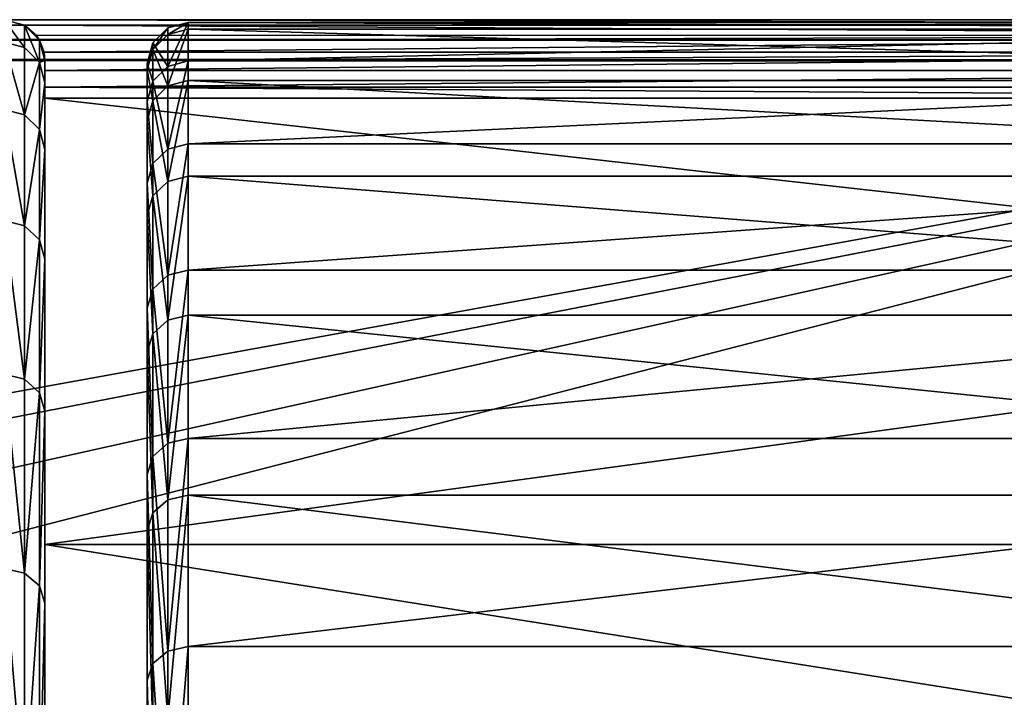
# Model space of a CAD drawing. Header units: millimetres. Extents: x 1 to 138, y -45 to 37.
# Tile 254 of 256: x 128.06 to 132.87, y 14.09 to 17.4. Entities that reach past the tile are written whole.
import ezdxf

# ---------------------------------------------------------------- set-up
doc = ezdxf.new("R2010")
doc.units = ezdxf.units.MM
doc.header["$LTSCALE"] = 25.4
doc.layers.get('0').update_dxf_attribs({"true_color": 0xff5454})

# ---------------------------------------------------------------- blocks, each defined once
blk = doc.blocks.new('PROFILE-FOCUS-LED-7618-7620-7621-7622.STL#2')
at = {"color": 250, "true_color": 0x262626}
mesh = blk.add_polyface(dxfattribs=at)
corners = [(1.3854, 17.3974, 93.1048), (10.3854, 17.3974, 62.665), (1.3854, 17.3974, 62.665), (127.9854, 17.3974, 62.665), (136.9854, 17.3974, 62.665), (136.9854, 17.3974, 93.1048), (127.9854, 17.3974, 55.8048), (10.3854, 17.3974, 55.8048)]
mesh.append_faces([[corners[k] for k in face] for face in [(0, 1, 2), (4, 0, 5), (1, 6, 7)]], dxfattribs={"vtx0": -1, "color": 250})
mesh.append_faces([[corners[k] for k in face] for face in [(3, 0, 4), (6, 1, 3)]], dxfattribs={"vtx0": -1, "vtx1": -1, "color": 250})
mesh.append_faces([[corners[k] for k in face] for face in [(1, 0, 3)]], dxfattribs={"vtx0": -1, "vtx1": -1, "vtx2": -1, "color": 250})
mesh = blk.add_polyface(dxfattribs=at)
corners = [(1.3854, 17.3707, 93.2048), (136.9854, 17.3974, 93.1048), (1.3854, 17.3974, 93.1048), (136.9854, 17.3707, 93.2048)]
mesh.append_faces([[corners[k] for k in face] for face in [(0, 1, 2), (1, 0, 3)]], dxfattribs={"vtx0": -1, "color": 250})
mesh = blk.add_polyface(dxfattribs=at)
corners = [(136.9854, 17.2975, 93.278), (1.3854, 17.3707, 93.2048), (1.3854, 17.2975, 93.278), (136.9854, 17.3707, 93.2048)]
mesh.append_faces([[corners[k] for k in face] for face in [(0, 1, 2), (1, 0, 3)]], dxfattribs={"vtx0": -1, "color": 250})
mesh = blk.add_polyface(dxfattribs=at)
corners = [(136.9854, 17.3974, 62.665), (136.9854, 17.3771, 62.5771), (127.9854, 17.3974, 62.665)]
mesh.append_faces([[corners[k] for k in face] for face in [(0, 1, 2)]], dxfattribs={"color": 250})
mesh = blk.add_polyface(dxfattribs=at)
corners = [(127.9854, 17.3974, 62.665), (136.9854, 17.3771, 62.5771), (128.0854, 17.3707, 62.565)]
mesh.append_faces([[corners[k] for k in face] for face in [(0, 1, 2)]], dxfattribs={"color": 250})
mesh = blk.add_polyface(dxfattribs=at)
corners = [(127.9854, 17.3974, 62.665), (128.0854, 17.3707, 55.8048), (127.9854, 17.3974, 55.8048), (128.0854, 17.3707, 62.565)]
mesh.append_faces([[corners[k] for k in face] for face in [(0, 1, 2), (1, 0, 3)]], dxfattribs={"vtx0": -1, "color": 250})
mesh = blk.add_polyface(dxfattribs=at)
corners = [(127.9854, 17.3974, 55.8048), (128.0854, 17.2608, 53.8484), (127.9854, 17.2874, 53.8454), (128.0854, 17.3707, 55.8048)]
mesh.append_faces([[corners[k] for k in face] for face in [(0, 1, 2), (1, 0, 3)]], dxfattribs={"vtx0": -1, "color": 250})
mesh = blk.add_polyface(dxfattribs=at)
corners = [(136.9854, 17.3771, 62.5771), (136.9854, 17.3203, 62.5072), (128.0854, 17.3707, 62.565)]
mesh.append_faces([[corners[k] for k in face] for face in [(0, 1, 2)]], dxfattribs={"color": 250})
mesh = blk.add_polyface(dxfattribs=at)
corners = [(128.0854, 17.3707, 62.565), (136.9854, 17.3203, 62.5072), (128.142, 17.3219, 62.5084)]
mesh.append_faces([[corners[k] for k in face] for face in [(0, 1, 2)]], dxfattribs={"color": 250})
mesh = blk.add_polyface(dxfattribs=at)
corners = [(128.142, 17.3219, 62.5084), (128.1586, 17.2975, 55.8048), (128.0854, 17.3707, 55.8048)]
mesh.append_faces([[corners[k] for k in face] for face in [(0, 1, 2)]], dxfattribs={"color": 250})
mesh = blk.add_polyface(dxfattribs=at)
corners = [(128.0854, 17.3707, 62.565), (128.142, 17.3219, 62.5084), (128.0854, 17.3707, 55.8048)]
mesh.append_faces([[corners[k] for k in face] for face in [(0, 1, 2)]], dxfattribs={"color": 250})
mesh = blk.add_polyface(dxfattribs=at)
corners = [(128.0854, 17.3707, 55.8048), (128.1586, 17.188, 53.8566), (128.0854, 17.2608, 53.8484), (128.1586, 17.2975, 55.8048)]
mesh.append_faces([[corners[k] for k in face] for face in [(0, 1, 2), (1, 0, 3)]], dxfattribs={"vtx0": -1, "color": 250})
mesh = blk.add_polyface(dxfattribs=at)
corners = [(128.7854, 17.1694, 58.449), (128.8854, 17.3836, 56.4996), (128.7854, 17.3569, 56.4986), (128.8854, 17.1959, 58.4531)]
mesh.append_faces([[corners[k] for k in face] for face in [(0, 1, 2), (1, 0, 3)]], dxfattribs={"vtx0": -1, "color": 250})
mesh = blk.add_polyface(dxfattribs=at)
corners = [(128.7854, 17.3248, 54.5394), (128.8854, 17.3836, 56.4996), (128.8854, 17.3515, 54.5374), (128.7854, 17.3569, 56.4986)]
mesh.append_faces([[corners[k] for k in face] for face in [(0, 1, 2), (1, 0, 3)]], dxfattribs={"vtx0": -1, "color": 250})
mesh = blk.add_polyface(dxfattribs=at)
corners = [(128.8854, 17.1959, 58.4531), (137.4854, 17.3836, 56.4996), (128.8854, 17.3836, 56.4996), (137.4854, 17.1959, 58.4531)]
mesh.append_faces([[corners[k] for k in face] for face in [(0, 1, 2), (1, 0, 3)]], dxfattribs={"vtx0": -1, "color": 250})
mesh = blk.add_polyface(dxfattribs=at)
corners = [(128.8854, 17.3836, 56.4996), (137.4854, 17.3515, 54.5374), (128.8854, 17.3515, 54.5374), (137.4854, 17.3836, 56.4996)]
mesh.append_faces([[corners[k] for k in face] for face in [(0, 1, 2), (1, 0, 3)]], dxfattribs={"vtx0": -1, "color": 250})
mesh = blk.add_polyface(dxfattribs=at)
corners = [(128.7854, 17.1694, 58.449), (128.7122, 17.2837, 56.4957), (128.7122, 17.0971, 58.438), (128.7854, 17.3569, 56.4986)]
mesh.append_faces([[corners[k] for k in face] for face in [(0, 1, 2), (1, 0, 3)]], dxfattribs={"vtx0": -1, "color": 250})
mesh = blk.add_polyface(dxfattribs=at)
corners = [(128.7122, 17.2518, 54.5447), (128.7854, 17.3569, 56.4986), (128.7854, 17.3248, 54.5394), (128.7122, 17.2837, 56.4957)]
mesh.append_faces([[corners[k] for k in face] for face in [(0, 1, 2), (1, 0, 3)]], dxfattribs={"vtx0": -1, "color": 250})
mesh = blk.add_polyface(dxfattribs=at)
corners = [(128.7122, 17.2518, 54.5447), (128.7854, 17.0735, 52.5961), (128.7122, 17.0016, 52.6095), (128.7854, 17.3248, 54.5394)]
mesh.append_faces([[corners[k] for k in face] for face in [(0, 1, 2), (1, 0, 3)]], dxfattribs={"vtx0": -1, "color": 250})
mesh = blk.add_polyface(dxfattribs=at)
corners = [(128.7854, 17.0735, 52.5961), (128.8854, 17.3515, 54.5374), (128.8854, 17.0999, 52.5912), (128.7854, 17.3248, 54.5394)]
mesh.append_faces([[corners[k] for k in face] for face in [(0, 1, 2), (1, 0, 3)]], dxfattribs={"vtx0": -1, "color": 250})
mesh = blk.add_polyface(dxfattribs=at)
corners = [(128.8854, 17.3515, 54.5374), (137.4854, 17.0999, 52.5912), (128.8854, 17.0999, 52.5912), (137.4854, 17.3515, 54.5374)]
mesh.append_faces([[corners[k] for k in face] for face in [(0, 1, 2), (1, 0, 3)]], dxfattribs={"vtx0": -1, "color": 250})
mesh = blk.add_polyface(dxfattribs=at)
corners = [(136.9854, 17.1975, 93.3048), (1.3854, 17.2975, 93.278), (1.3854, 17.1975, 93.3048), (136.9854, 17.2975, 93.278)]
mesh.append_faces([[corners[k] for k in face] for face in [(0, 1, 2), (1, 0, 3)]], dxfattribs={"vtx0": -1, "color": 250})
mesh = blk.add_polyface(dxfattribs=at)
corners = [(127.9854, 17.2874, 53.8454), (128.0854, 16.9326, 51.9166), (127.9854, 16.9587, 51.9107), (128.0854, 17.2608, 53.8484)]
mesh.append_faces([[corners[k] for k in face] for face in [(0, 1, 2), (1, 0, 3)]], dxfattribs={"vtx0": -1, "color": 250})
mesh = blk.add_polyface(dxfattribs=at)
corners = [(136.9854, 17.3203, 62.5072), (128.1586, 17.2975, 62.4917), (128.142, 17.3219, 62.5084)]
mesh.append_faces([[corners[k] for k in face] for face in [(0, 1, 2)]], dxfattribs={"color": 250})
mesh = blk.add_polyface(dxfattribs=at)
corners = [(128.142, 17.3219, 62.5084), (128.1586, 17.2975, 62.4917), (128.1586, 17.2975, 55.8048)]
mesh.append_faces([[corners[k] for k in face] for face in [(0, 1, 2)]], dxfattribs={"color": 250})
mesh = blk.add_polyface(dxfattribs=at)
corners = [(136.9854, 17.3203, 62.5072), (128.1811, 17.2386, 62.4692), (128.1586, 17.2975, 62.4917)]
mesh.append_faces([[corners[k] for k in face] for face in [(0, 1, 2)]], dxfattribs={"color": 250})
mesh = blk.add_polyface(dxfattribs=at)
corners = [(128.1586, 17.2975, 55.8048), (128.1811, 17.2386, 62.4692), (128.1854, 17.1975, 55.8048)]
mesh.append_faces([[corners[k] for k in face] for face in [(0, 1, 2)]], dxfattribs={"color": 250})
mesh = blk.add_polyface(dxfattribs=at)
corners = [(128.1586, 17.2975, 62.4917), (128.1811, 17.2386, 62.4692), (128.1586, 17.2975, 55.8048)]
mesh.append_faces([[corners[k] for k in face] for face in [(0, 1, 2)]], dxfattribs={"color": 250})
mesh = blk.add_polyface(dxfattribs=at)
corners = [(128.1586, 17.188, 53.8566), (128.1854, 17.1975, 55.8048), (128.1854, 17.0887, 53.8678), (128.1586, 17.2975, 55.8048)]
mesh.append_faces([[corners[k] for k in face] for face in [(0, 1, 2), (1, 0, 3)]], dxfattribs={"vtx0": -1, "color": 250})
mesh = blk.add_polyface(dxfattribs=at)
corners = [(136.9854, 17.2386, 62.4692), (128.1811, 17.2386, 62.4692), (136.9854, 17.3203, 62.5072)]
mesh.append_faces([[corners[k] for k in face] for face in [(0, 1, 2)]], dxfattribs={"color": 250})
mesh = blk.add_polyface(dxfattribs=at)
corners = [(128.7122, 17.0971, 58.438), (128.6854, 17.1838, 56.4917), (128.6854, 16.9982, 58.4228), (128.7122, 17.2837, 56.4957)]
mesh.append_faces([[corners[k] for k in face] for face in [(0, 1, 2), (1, 0, 3)]], dxfattribs={"vtx0": -1, "color": 250})
mesh = blk.add_polyface(dxfattribs=at)
corners = [(128.6854, 17.1838, 56.4917), (128.7122, 17.2518, 54.5447), (128.6854, 17.152, 54.5519), (128.7122, 17.2837, 56.4957)]
mesh.append_faces([[corners[k] for k in face] for face in [(0, 1, 2), (1, 0, 3)]], dxfattribs={"vtx0": -1, "color": 250})
mesh = blk.add_polyface(dxfattribs=at)
corners = [(128.0854, 16.9326, 51.9166), (128.1586, 17.188, 53.8566), (128.1586, 16.8612, 51.9329), (128.0854, 17.2608, 53.8484)]
mesh.append_faces([[corners[k] for k in face] for face in [(0, 1, 2), (1, 0, 3)]], dxfattribs={"vtx0": -1, "color": 250})
mesh = blk.add_polyface(dxfattribs=at)
corners = [(136.9854, 17.2386, 62.4692), (128.1854, 17.1975, 62.465), (128.1811, 17.2386, 62.4692)]
mesh.append_faces([[corners[k] for k in face] for face in [(0, 1, 2)]], dxfattribs={"color": 250})
mesh = blk.add_polyface(dxfattribs=at)
corners = [(128.1811, 17.2386, 62.4692), (128.1854, 17.1975, 62.465), (128.1854, 17.1975, 55.8048)]
mesh.append_faces([[corners[k] for k in face] for face in [(0, 1, 2)]], dxfattribs={"color": 250})
mesh = blk.add_polyface(dxfattribs=at)
corners = [(136.9854, 17.2386, 62.4692), (128.1854, 17.1485, 62.471), (128.1854, 17.1975, 62.465)]
mesh.append_faces([[corners[k] for k in face] for face in [(0, 1, 2)]], dxfattribs={"color": 250})
mesh = blk.add_polyface(dxfattribs=at)
corners = [(136.9854, 17.1485, 62.471), (128.1854, 17.1485, 62.471), (136.9854, 17.2386, 62.4692)]
mesh.append_faces([[corners[k] for k in face] for face in [(0, 1, 2)]], dxfattribs={"color": 250})
mesh = blk.add_polyface(dxfattribs=at)
corners = [(128.6854, 17.152, 54.5519), (128.7122, 17.0016, 52.6095), (128.6854, 16.9033, 52.6279), (128.7122, 17.2518, 54.5447)]
mesh.append_faces([[corners[k] for k in face] for face in [(0, 1, 2), (1, 0, 3)]], dxfattribs={"vtx0": -1, "color": 250})
mesh = blk.add_polyface(dxfattribs=at)
corners = [(1.3854, -17.4025, 93.3048), (67.1525, -4.6608, 93.3048), (1.3854, 17.1975, 93.3048), (69.3476, -5.1619, 93.3048), (136.9854, -17.4025, 93.3048), (65.3921, -3.257, 93.3048), (64.4152, -1.2284, 93.3048), (71.5428, -4.6608, 93.3048), (73.3032, -3.257, 93.3048), (74.2801, -1.2284, 93.3048), (74.2801, 1.0233, 93.3048), (69.3476, 4.9568, 93.3048), (136.9854, 17.1975, 93.3048), (67.1525, 4.4557, 93.3048), (65.3921, 3.0519, 93.3048), (64.4152, 1.0233, 93.3048), (71.5428, 4.4557, 93.3048), (73.3032, 3.0519, 93.3048)]
mesh.append_faces([[corners[k] for k in face] for face in [(0, 1, 2), (1, 0, 3), (3, 4, 7), (7, 4, 8), (8, 4, 9), (9, 4, 10), (2, 11, 12), (11, 2, 13), (13, 2, 14), (14, 2, 15), (15, 2, 6), (12, 10, 4)]], dxfattribs={"vtx0": -1, "vtx1": -1, "color": 250})
mesh.append_faces([[corners[k] for k in face] for face in [(3, 0, 4), (2, 1, 5), (2, 5, 6), (12, 11, 16), (12, 16, 17), (12, 17, 10)]], dxfattribs={"vtx0": -1, "vtx2": -1, "color": 250})
mesh = blk.add_polyface(dxfattribs=at)
corners = [(128.1586, 16.8612, 51.9329), (128.1854, 17.0887, 53.8678), (128.1854, 16.7637, 51.9552), (128.1586, 17.188, 53.8566)]
mesh.append_faces([[corners[k] for k in face] for face in [(0, 1, 2), (1, 0, 3)]], dxfattribs={"vtx0": -1, "color": 250})
mesh = blk.add_polyface(dxfattribs=at)
corners = [(128.1854, -17.2938, 53.8678), (128.1854, -17.4025, 62.465), (128.1854, -17.4025, 55.8048), (128.1854, -17.3536, 62.471), (128.1854, -17.2734, 62.5122), (128.1854, -16.9688, 51.9552), (128.1854, -17.2195, 62.5844), (128.1854, -15.0378, 66.3074), (128.1854, -16.4317, 50.091), (128.1854, -15.6893, 48.2986), (128.1854, -14.7509, 46.6006), (128.1854, -12.0608, 69.4312), (128.1854, -13.6282, 45.0184), (128.1854, -12.3355, 43.5719), (128.1854, -10.8889, 42.2791), (128.1854, -8.447, 71.7894), (128.1854, -9.3067, 41.1565), (128.1854, -7.6087, 40.218), (128.1854, -4.3889, 73.2566), (128.1854, -5.8164, 39.4756), (128.1854, -3.9522, 38.9385), (128.1854, -0.1026, 73.7544), (128.1854, -2.0395, 38.6136), (128.1854, -0.1026, 38.5048), (128.1854, 1.8344, 38.6136), (128.1854, 4.1838, 73.2566), (128.1854, 3.7471, 38.9385), (128.1854, 5.6113, 39.4756), (128.1854, 8.2419, 71.7894), (128.1854, 7.4036, 40.218), (128.1854, 9.1016, 41.1565), (128.1854, 11.8557, 69.4312), (128.1854, 10.6838, 42.2791), (128.1854, 12.1304, 43.5719), (128.1854, 14.8327, 66.3074), (128.1854, 13.4231, 45.0184), (128.1854, 14.5458, 46.6006), (128.1854, 15.4842, 48.2986), (128.1854, 17.0144, 62.5844), (128.1854, 16.2266, 50.091), (128.1854, 16.7637, 51.9552), (128.1854, 17.0887, 53.8678), (128.1854, 17.0683, 62.5122), (128.1854, 17.1485, 62.471), (128.1854, 17.1975, 55.8048), (128.1854, 17.1975, 62.465)]
mesh.append_faces([[corners[k] for k in face] for face in [(0, 1, 2), (43, 44, 45)]], dxfattribs={"vtx0": -1, "color": 250})
mesh.append_faces([[corners[k] for k in face] for face in [(1, 0, 3), (3, 0, 4), (4, 5, 6), (6, 5, 7), (7, 10, 11), (11, 14, 15), (15, 17, 18), (18, 20, 21), (21, 24, 25), (25, 27, 28), (28, 30, 31), (31, 33, 34), (34, 37, 38), (38, 41, 42), (42, 41, 43)]], dxfattribs={"vtx0": -1, "vtx1": -1, "color": 250})
mesh.append_faces([[corners[k] for k in face] for face in [(4, 0, 5), (7, 5, 8), (7, 8, 9), (7, 9, 10), (11, 10, 12), (11, 12, 13), (11, 13, 14), (15, 14, 16), (15, 16, 17), (18, 17, 19), (18, 19, 20), (21, 20, 22), (21, 22, 23), (21, 23, 24), (25, 24, 26), (25, 26, 27), (28, 27, 29), (28, 29, 30), (31, 30, 32), (31, 32, 33), (34, 33, 35), (34, 35, 36), (34, 36, 37), (38, 37, 39), (38, 39, 40), (38, 40, 41), (43, 41, 44)]], dxfattribs={"vtx0": -1, "vtx2": -1, "color": 250})
mesh = blk.add_polyface(dxfattribs=at)
corners = [(128.6854, -14.0458, 66.0456), (128.6854, -19.4369, 58.6413), (128.6854, -19.4654, 58.6667), (128.6854, -19.393, 58.5658), (128.6854, -19.3856, 58.4787), (128.6854, -18.799, 50.4575), (128.6854, -17.2822, 46.7097), (128.6854, -3.6413, 36.691), (128.6854, -12.8116, 67.5424), (128.6854, -11.4175, 68.8915), (128.6854, -9.8811, 70.0761), (128.6854, -8.2217, 71.0812), (128.6854, -6.4602, 71.8942), (128.6854, -4.6188, 72.5049), (128.6854, -2.7206, 72.9056), (128.6854, 0.3886, 36.3649), (128.6854, -0.7894, 73.0912), (128.6854, 1.1503, 73.0594), (128.6854, 4.3991, 36.8769), (128.6854, 3.0744, 72.8106), (128.6854, 4.9584, 72.348), (128.6854, 8.2179, 38.205), (128.6854, 6.7789, 71.6773), (128.6854, 8.5127, 70.807), (128.6854, 8.3032, 38.2239), (128.6854, 8.3884, 38.2046), (128.6854, 8.4212, 38.1851), (128.6854, 13.8407, 45.564), (128.6854, 10.1383, 69.7481), (128.6854, 11.635, 68.5138), (128.6854, 12.9842, 67.1197), (128.6854, 14.1688, 65.5833), (128.6854, 14.8997, 47.1895), (128.6854, 15.1739, 63.9239), (128.6854, 15.77, 48.9234), (128.6854, 15.9869, 62.1625), (128.6854, 16.4406, 50.7438), (128.6854, 16.5976, 60.321), (128.6854, 16.9033, 52.6279), (128.6854, 16.9982, 58.4228), (128.6854, 17.152, 54.5519), (128.6854, 17.1838, 56.4917), (128.6854, -19.5103, 54.4375)]
mesh.append_faces([[corners[k] for k in face] for face in [(0, 1, 2), (40, 39, 41)]], dxfattribs={"vtx0": -1, "color": 250})
mesh.append_faces([[corners[k] for k in face] for face in [(1, 0, 3), (3, 0, 4), (5, 0, 6), (6, 0, 7), (7, 14, 15), (15, 17, 18), (18, 20, 21), (21, 23, 24), (24, 23, 25), (25, 23, 26), (26, 23, 27), (27, 31, 32), (32, 33, 34), (34, 35, 36), (36, 37, 38), (38, 39, 40)]], dxfattribs={"vtx0": -1, "vtx1": -1, "color": 250})
mesh.append_faces([[corners[k] for k in face] for face in [(4, 0, 5)]], dxfattribs={"vtx0": -1, "vtx1": -1, "vtx2": -1, "color": 250})
mesh.append_faces([[corners[k] for k in face] for face in [(7, 0, 8), (7, 8, 9), (7, 9, 10), (7, 10, 11), (7, 11, 12), (7, 12, 13), (7, 13, 14), (15, 14, 16), (15, 16, 17), (18, 17, 19), (18, 19, 20), (21, 20, 22), (21, 22, 23), (27, 23, 28), (27, 28, 29), (27, 29, 30), (27, 30, 31), (32, 31, 33), (34, 33, 35), (36, 35, 37), (38, 37, 39)]], dxfattribs={"vtx0": -1, "vtx2": -1, "color": 250})
mesh.append_faces([[corners[k] for k in face] for face in [(5, 42, 4)]], dxfattribs={"vtx2": -1, "color": 250})
mesh = blk.add_polyface(dxfattribs=at)
corners = [(128.7854, 16.7648, 60.3663), (128.8854, 17.1959, 58.4531), (128.7854, 17.1694, 58.449), (128.8854, 16.7906, 60.3733)]
mesh.append_faces([[corners[k] for k in face] for face in [(0, 1, 2), (1, 0, 3)]], dxfattribs={"vtx0": -1, "color": 250})
mesh = blk.add_polyface(dxfattribs=at)
corners = [(128.8854, 16.7906, 60.3733), (137.4854, 17.1959, 58.4531), (128.8854, 17.1959, 58.4531), (137.4854, 16.7906, 60.3733)]
mesh.append_faces([[corners[k] for k in face] for face in [(0, 1, 2), (1, 0, 3)]], dxfattribs={"vtx0": -1, "color": 250})
mesh = blk.add_polyface(dxfattribs=at)
corners = [(136.9854, 17.1485, 62.471), (128.1854, 17.0683, 62.5122), (128.1854, 17.1485, 62.471), (136.9854, 17.0683, 62.5122)]
mesh.append_faces([[corners[k] for k in face] for face in [(0, 1, 2), (1, 0, 3)]], dxfattribs={"vtx0": -1, "color": 250})
mesh = blk.add_polyface(dxfattribs=at)
corners = [(128.7854, 16.7648, 60.3663), (128.7122, 17.0971, 58.438), (128.7122, 16.6941, 60.3472), (128.7854, 17.1694, 58.449)]
mesh.append_faces([[corners[k] for k in face] for face in [(0, 1, 2), (1, 0, 3)]], dxfattribs={"vtx0": -1, "color": 250})
mesh = blk.add_polyface(dxfattribs=at)
corners = [(128.7122, 16.6941, 60.3472), (128.6854, 16.9982, 58.4228), (128.6854, 16.5976, 60.321), (128.7122, 17.0971, 58.438)]
mesh.append_faces([[corners[k] for k in face] for face in [(0, 1, 2), (1, 0, 3)]], dxfattribs={"vtx0": -1, "color": 250})
mesh = blk.add_polyface(dxfattribs=at)
corners = [(128.7854, 16.6063, 50.6932), (128.8854, 17.0999, 52.5912), (128.8854, 16.6319, 50.6853), (128.7854, 17.0735, 52.5961)]
mesh.append_faces([[corners[k] for k in face] for face in [(0, 1, 2), (1, 0, 3)]], dxfattribs={"vtx0": -1, "color": 250})
mesh = blk.add_polyface(dxfattribs=at)
corners = [(128.8854, 17.0999, 52.5912), (137.4854, 16.6319, 50.6853), (128.8854, 16.6319, 50.6853), (137.4854, 17.0999, 52.5912)]
mesh.append_faces([[corners[k] for k in face] for face in [(0, 1, 2), (1, 0, 3)]], dxfattribs={"vtx0": -1, "color": 250})
mesh = blk.add_polyface(dxfattribs=at)
corners = [(136.9854, 17.0144, 62.5844), (128.1854, 17.0683, 62.5122), (136.9854, 17.0683, 62.5122), (128.1854, 17.0144, 62.5844)]
mesh.append_faces([[corners[k] for k in face] for face in [(0, 1, 2), (1, 0, 3)]], dxfattribs={"vtx0": -1, "color": 250})
mesh = blk.add_polyface(dxfattribs=at)
corners = [(128.7122, 17.0016, 52.6095), (128.7854, 16.6063, 50.6932), (128.7122, 16.5362, 50.7146), (128.7854, 17.0735, 52.5961)]
mesh.append_faces([[corners[k] for k in face] for face in [(0, 1, 2), (1, 0, 3)]], dxfattribs={"vtx0": -1, "color": 250})
mesh = blk.add_polyface(dxfattribs=at)
corners = [(136.9854, 16.0313, 64.5091), (128.1854, 17.0144, 62.5844), (136.9854, 17.0144, 62.5844)]
mesh.append_faces([[corners[k] for k in face] for face in [(0, 1, 2)]], dxfattribs={"color": 250})
mesh = blk.add_polyface(dxfattribs=at)
corners = [(128.1854, 14.8327, 66.3074), (128.1854, 17.0144, 62.5844), (136.9854, 16.0313, 64.5091)]
mesh.append_faces([[corners[k] for k in face] for face in [(0, 1, 2)]], dxfattribs={"color": 250})
mesh = blk.add_polyface(dxfattribs=at)
corners = [(128.6854, 16.9033, 52.6279), (128.7122, 16.5362, 50.7146), (128.6854, 16.4406, 50.7438), (128.7122, 17.0016, 52.6095)]
mesh.append_faces([[corners[k] for k in face] for face in [(0, 1, 2), (1, 0, 3)]], dxfattribs={"vtx0": -1, "color": 250})
mesh = blk.add_polyface(dxfattribs=at)
corners = [(127.9854, 16.9587, 51.9107), (128.0854, 16.3901, 50.0338), (127.9854, 16.4154, 50.0249), (128.0854, 16.9326, 51.9166)]
mesh.append_faces([[corners[k] for k in face] for face in [(0, 1, 2), (1, 0, 3)]], dxfattribs={"vtx0": -1, "color": 250})
mesh = blk.add_polyface(dxfattribs=at)
corners = [(128.0854, 16.3901, 50.0338), (128.1586, 16.8612, 51.9329), (128.1586, 16.321, 50.0579), (128.0854, 16.9326, 51.9166)]
mesh.append_faces([[corners[k] for k in face] for face in [(0, 1, 2), (1, 0, 3)]], dxfattribs={"vtx0": -1, "color": 250})
mesh = blk.add_polyface(dxfattribs=at)
corners = [(128.1586, 16.321, 50.0579), (128.1854, 16.7637, 51.9552), (128.1854, 16.2266, 50.091), (128.1586, 16.8612, 51.9329)]
mesh.append_faces([[corners[k] for k in face] for face in [(0, 1, 2), (1, 0, 3)]], dxfattribs={"vtx0": -1, "color": 250})
mesh = blk.add_polyface(dxfattribs=at)
corners = [(128.7854, 16.148, 62.2261), (128.7122, 16.6941, 60.3472), (128.7122, 16.0799, 62.1992), (128.7854, 16.7648, 60.3663)]
mesh.append_faces([[corners[k] for k in face] for face in [(0, 1, 2), (1, 0, 3)]], dxfattribs={"vtx0": -1, "color": 250})
mesh = blk.add_polyface(dxfattribs=at)
corners = [(128.7854, 16.148, 62.2261), (128.8854, 16.7906, 60.3733), (128.7854, 16.7648, 60.3663), (128.8854, 16.1729, 62.236)]
mesh.append_faces([[corners[k] for k in face] for face in [(0, 1, 2), (1, 0, 3)]], dxfattribs={"vtx0": -1, "color": 250})
mesh = blk.add_polyface(dxfattribs=at)
corners = [(128.8854, 16.1729, 62.236), (137.4854, 16.7906, 60.3733), (128.8854, 16.7906, 60.3733), (137.4854, 16.1729, 62.236)]
mesh.append_faces([[corners[k] for k in face] for face in [(0, 1, 2), (1, 0, 3)]], dxfattribs={"vtx0": -1, "color": 250})
mesh = blk.add_polyface(dxfattribs=at)
corners = [(128.7122, 16.0799, 62.1992), (128.6854, 16.5976, 60.321), (128.6854, 15.9869, 62.1625), (128.7122, 16.6941, 60.3472)]
mesh.append_faces([[corners[k] for k in face] for face in [(0, 1, 2), (1, 0, 3)]], dxfattribs={"vtx0": -1, "color": 250})
mesh = blk.add_polyface(dxfattribs=at)
corners = [(128.7122, 16.5362, 50.7146), (128.7854, 15.9289, 48.8545), (128.7122, 15.8617, 48.8836), (128.7854, 16.6063, 50.6932)]
mesh.append_faces([[corners[k] for k in face] for face in [(0, 1, 2), (1, 0, 3)]], dxfattribs={"vtx0": -1, "color": 250})
mesh = blk.add_polyface(dxfattribs=at)
corners = [(128.7854, 15.9289, 48.8545), (128.8854, 16.6319, 50.6853), (128.8854, 15.9534, 48.8438), (128.7854, 16.6063, 50.6932)]
mesh.append_faces([[corners[k] for k in face] for face in [(0, 1, 2), (1, 0, 3)]], dxfattribs={"vtx0": -1, "color": 250})
mesh = blk.add_polyface(dxfattribs=at)
corners = [(128.8854, 16.6319, 50.6853), (137.4854, 15.9534, 48.8438), (128.8854, 15.9534, 48.8438), (137.4854, 16.6319, 50.6853)]
mesh.append_faces([[corners[k] for k in face] for face in [(0, 1, 2), (1, 0, 3)]], dxfattribs={"vtx0": -1, "color": 250})
mesh = blk.add_polyface(dxfattribs=at)
corners = [(128.6854, 16.4406, 50.7438), (128.7122, 15.8617, 48.8836), (128.6854, 15.77, 48.9234), (128.7122, 16.5362, 50.7146)]
mesh.append_faces([[corners[k] for k in face] for face in [(0, 1, 2), (1, 0, 3)]], dxfattribs={"vtx0": -1, "color": 250})
mesh = blk.add_polyface(dxfattribs=at)
corners = [(127.9854, 16.4154, 50.0249), (128.0854, 15.6403, 48.2235), (127.9854, 15.6644, 48.2118), (128.0854, 16.3901, 50.0338)]
mesh.append_faces([[corners[k] for k in face] for face in [(0, 1, 2), (1, 0, 3)]], dxfattribs={"vtx0": -1, "color": 250})
mesh = blk.add_polyface(dxfattribs=at)
corners = [(128.0854, 15.6403, 48.2235), (128.1586, 16.321, 50.0579), (128.1586, 15.5743, 48.2552), (128.0854, 16.3901, 50.0338)]
mesh.append_faces([[corners[k] for k in face] for face in [(0, 1, 2), (1, 0, 3)]], dxfattribs={"vtx0": -1, "color": 250})
mesh = blk.add_polyface(dxfattribs=at)
corners = [(128.1586, 15.5743, 48.2552), (128.1854, 16.2266, 50.091), (128.1854, 15.4842, 48.2986), (128.1586, 16.321, 50.0579)]
mesh.append_faces([[corners[k] for k in face] for face in [(0, 1, 2), (1, 0, 3)]], dxfattribs={"vtx0": -1, "color": 250})
mesh = blk.add_polyface(dxfattribs=at)
corners = [(128.7854, 15.3268, 64.0052), (128.8854, 16.1729, 62.236), (128.7854, 16.148, 62.2261), (128.8854, 15.3505, 64.0178)]
mesh.append_faces([[corners[k] for k in face] for face in [(0, 1, 2), (1, 0, 3)]], dxfattribs={"vtx0": -1, "color": 250})
mesh = blk.add_polyface(dxfattribs=at)
corners = [(128.8854, 15.3505, 64.0178), (137.4854, 16.1729, 62.236), (128.8854, 16.1729, 62.236), (137.4854, 15.3505, 64.0178)]
mesh.append_faces([[corners[k] for k in face] for face in [(0, 1, 2), (1, 0, 3)]], dxfattribs={"vtx0": -1, "color": 250})
mesh = blk.add_polyface(dxfattribs=at)
corners = [(128.7854, 15.3268, 64.0052), (128.7122, 16.0799, 62.1992), (128.7122, 15.2622, 63.9709), (128.7854, 16.148, 62.2261)]
mesh.append_faces([[corners[k] for k in face] for face in [(0, 1, 2), (1, 0, 3)]], dxfattribs={"vtx0": -1, "color": 250})
mesh = blk.add_polyface(dxfattribs=at)
corners = [(128.7122, 15.2622, 63.9709), (128.6854, 15.9869, 62.1625), (128.6854, 15.1739, 63.9239), (128.7122, 16.0799, 62.1992)]
mesh.append_faces([[corners[k] for k in face] for face in [(0, 1, 2), (1, 0, 3)]], dxfattribs={"vtx0": -1, "color": 250})
mesh = blk.add_polyface(dxfattribs=at)
corners = [(128.1854, 14.8327, 66.3074), (136.9854, 16.0313, 64.5091), (136.9854, 14.8327, 66.3074)]
mesh.append_faces([[corners[k] for k in face] for face in [(0, 1, 2)]], dxfattribs={"color": 250})
mesh = blk.add_polyface(dxfattribs=at)
corners = [(128.7122, 15.8617, 48.8836), (128.7854, 15.0499, 47.1033), (128.7122, 14.9864, 47.1397), (128.7854, 15.9289, 48.8545)]
mesh.append_faces([[corners[k] for k in face] for face in [(0, 1, 2), (1, 0, 3)]], dxfattribs={"vtx0": -1, "color": 250})
mesh = blk.add_polyface(dxfattribs=at)
corners = [(128.7854, 15.0499, 47.1033), (128.8854, 15.9534, 48.8438), (128.8854, 15.0731, 47.0899), (128.7854, 15.9289, 48.8545)]
mesh.append_faces([[corners[k] for k in face] for face in [(0, 1, 2), (1, 0, 3)]], dxfattribs={"vtx0": -1, "color": 250})
mesh = blk.add_polyface(dxfattribs=at)
corners = [(128.8854, 15.9534, 48.8438), (137.4854, 15.0731, 47.0899), (128.8854, 15.0731, 47.0899), (137.4854, 15.9534, 48.8438)]
mesh.append_faces([[corners[k] for k in face] for face in [(0, 1, 2), (1, 0, 3)]], dxfattribs={"vtx0": -1, "color": 250})
mesh = blk.add_polyface(dxfattribs=at)
corners = [(128.6854, 15.77, 48.9234), (128.7122, 14.9864, 47.1397), (128.6854, 14.8997, 47.1895), (128.7122, 15.8617, 48.8836)]
mesh.append_faces([[corners[k] for k in face] for face in [(0, 1, 2), (1, 0, 3)]], dxfattribs={"vtx0": -1, "color": 250})
mesh = blk.add_polyface(dxfattribs=at)
corners = [(127.9854, 15.6644, 48.2118), (128.0854, 14.6924, 46.5085), (127.9854, 14.7151, 46.4942), (128.0854, 15.6403, 48.2235)]
mesh.append_faces([[corners[k] for k in face] for face in [(0, 1, 2), (1, 0, 3)]], dxfattribs={"vtx0": -1, "color": 250})
mesh = blk.add_polyface(dxfattribs=at)
corners = [(128.0854, 14.6924, 46.5085), (128.1586, 15.5743, 48.2552), (128.1586, 14.6305, 46.5474), (128.0854, 15.6403, 48.2235)]
mesh.append_faces([[corners[k] for k in face] for face in [(0, 1, 2), (1, 0, 3)]], dxfattribs={"vtx0": -1, "color": 250})
mesh = blk.add_polyface(dxfattribs=at)
corners = [(128.1586, 14.6305, 46.5474), (128.1854, 15.4842, 48.2986), (128.1854, 14.5458, 46.6006), (128.1586, 15.5743, 48.2552)]
mesh.append_faces([[corners[k] for k in face] for face in [(0, 1, 2), (1, 0, 3)]], dxfattribs={"vtx0": -1, "color": 250})
mesh = blk.add_polyface(dxfattribs=at)
corners = [(128.7854, 14.3117, 65.6812), (128.8854, 15.3505, 64.0178), (128.7854, 15.3268, 64.0052), (128.8854, 14.3338, 65.6964)]
mesh.append_faces([[corners[k] for k in face] for face in [(0, 1, 2), (1, 0, 3)]], dxfattribs={"vtx0": -1, "color": 250})
mesh = blk.add_polyface(dxfattribs=at)
corners = [(128.8854, 14.3338, 65.6964), (137.4854, 15.3505, 64.0178), (128.8854, 15.3505, 64.0178), (137.4854, 14.3338, 65.6964)]
mesh.append_faces([[corners[k] for k in face] for face in [(0, 1, 2), (1, 0, 3)]], dxfattribs={"vtx0": -1, "color": 250})
mesh = blk.add_polyface(dxfattribs=at)
corners = [(128.7854, 14.3117, 65.6812), (128.7122, 15.2622, 63.9709), (128.7122, 14.2513, 65.6398), (128.7854, 15.3268, 64.0052)]
mesh.append_faces([[corners[k] for k in face] for face in [(0, 1, 2), (1, 0, 3)]], dxfattribs={"vtx0": -1, "color": 250})
mesh = blk.add_polyface(dxfattribs=at)
corners = [(128.7122, 14.2513, 65.6398), (128.6854, 15.1739, 63.9239), (128.6854, 14.1688, 65.5833), (128.7122, 15.2622, 63.9709)]
mesh.append_faces([[corners[k] for k in face] for face in [(0, 1, 2), (1, 0, 3)]], dxfattribs={"vtx0": -1, "color": 250})
mesh = blk.add_polyface(dxfattribs=at)
corners = [(128.7854, 13.9803, 45.4614), (128.8854, 15.0731, 47.0899), (128.8854, 14.0019, 45.4456), (128.7854, 15.0499, 47.1033)]
mesh.append_faces([[corners[k] for k in face] for face in [(0, 1, 2), (1, 0, 3)]], dxfattribs={"vtx0": -1, "color": 250})
mesh = blk.add_polyface(dxfattribs=at)
corners = [(128.8854, 15.0731, 47.0899), (137.4854, 14.0019, 45.4456), (128.8854, 14.0019, 45.4456), (137.4854, 15.0731, 47.0899)]
mesh.append_faces([[corners[k] for k in face] for face in [(0, 1, 2), (1, 0, 3)]], dxfattribs={"vtx0": -1, "color": 250})
mesh = blk.add_polyface(dxfattribs=at)
corners = [(128.7122, 14.9864, 47.1397), (128.7854, 13.9803, 45.4614), (128.7122, 13.9213, 45.5048), (128.7854, 15.0499, 47.1033)]
mesh.append_faces([[corners[k] for k in face] for face in [(0, 1, 2), (1, 0, 3)]], dxfattribs={"vtx0": -1, "color": 250})
mesh = blk.add_polyface(dxfattribs=at)
corners = [(128.6854, 14.8997, 47.1895), (128.7122, 13.9213, 45.5048), (128.6854, 13.8407, 45.564), (128.7122, 14.9864, 47.1397)]
mesh.append_faces([[corners[k] for k in face] for face in [(0, 1, 2), (1, 0, 3)]], dxfattribs={"vtx0": -1, "color": 250})
mesh = blk.add_polyface(dxfattribs=at)
corners = [(136.9854, 13.4346, 67.9555), (128.1854, 14.8327, 66.3074), (136.9854, 14.8327, 66.3074)]
mesh.append_faces([[corners[k] for k in face] for face in [(0, 1, 2)]], dxfattribs={"color": 250})
mesh = blk.add_polyface(dxfattribs=at)
corners = [(128.1854, 11.8557, 69.4312), (128.1854, 14.8327, 66.3074), (136.9854, 13.4346, 67.9555)]
mesh.append_faces([[corners[k] for k in face] for face in [(0, 1, 2)]], dxfattribs={"color": 250})
mesh = blk.add_polyface(dxfattribs=at)
corners = [(127.9854, 14.7151, 46.4942), (128.0854, 13.5586, 44.9104), (127.9854, 13.5795, 44.8937), (128.0854, 14.6924, 46.5085)]
mesh.append_faces([[corners[k] for k in face] for face in [(0, 1, 2), (1, 0, 3)]], dxfattribs={"vtx0": -1, "color": 250})
mesh = blk.add_polyface(dxfattribs=at)
corners = [(128.0854, 13.5586, 44.9104), (128.1586, 14.6305, 46.5474), (128.1586, 13.5013, 44.9561), (128.0854, 14.6924, 46.5085)]
mesh.append_faces([[corners[k] for k in face] for face in [(0, 1, 2), (1, 0, 3)]], dxfattribs={"vtx0": -1, "color": 250})
mesh = blk.add_polyface(dxfattribs=at)
corners = [(128.1586, 13.5013, 44.9561), (128.1854, 14.5458, 46.6006), (128.1854, 13.4231, 45.0184), (128.1586, 14.6305, 46.5474)]
mesh.append_faces([[corners[k] for k in face] for face in [(0, 1, 2), (1, 0, 3)]], dxfattribs={"vtx0": -1, "color": 250})
mesh = blk.add_polyface(dxfattribs=at)
corners = [(128.7854, 13.1152, 67.233), (128.7122, 14.2513, 65.6398), (128.7122, 13.0598, 67.1851), (128.7854, 14.3117, 65.6812)]
mesh.append_faces([[corners[k] for k in face] for face in [(0, 1, 2), (1, 0, 3)]], dxfattribs={"vtx0": -1, "color": 250})
mesh = blk.add_polyface(dxfattribs=at)
corners = [(128.7854, 13.1152, 67.233), (128.8854, 14.3338, 65.6964), (128.7854, 14.3117, 65.6812), (128.8854, 13.1355, 67.2505)]
mesh.append_faces([[corners[k] for k in face] for face in [(0, 1, 2), (1, 0, 3)]], dxfattribs={"vtx0": -1, "color": 250})
mesh = blk.add_polyface(dxfattribs=at)
corners = [(128.8854, 13.1355, 67.2505), (137.4854, 14.3338, 65.6964), (128.8854, 14.3338, 65.6964), (137.4854, 13.1355, 67.2505)]
mesh.append_faces([[corners[k] for k in face] for face in [(0, 1, 2), (1, 0, 3)]], dxfattribs={"vtx0": -1, "color": 250})
mesh = blk.add_polyface(dxfattribs=at)
corners = [(128.7122, 13.0598, 67.1851), (128.6854, 14.1688, 65.5833), (128.6854, 12.9842, 67.1197), (128.7122, 14.2513, 65.6398)]
mesh.append_faces([[corners[k] for k in face] for face in [(0, 1, 2), (1, 0, 3)]], dxfattribs={"vtx0": -1, "color": 250})

msp = doc.modelspace()

# ---------------------------------------------------------------- block references
at = {"color": 0}
msp.add_blockref('PROFILE-FOCUS-LED-7618-7620-7621-7622.STL#2', (0, 0), dxfattribs=at)

doc.saveas('drawing.dxf')
